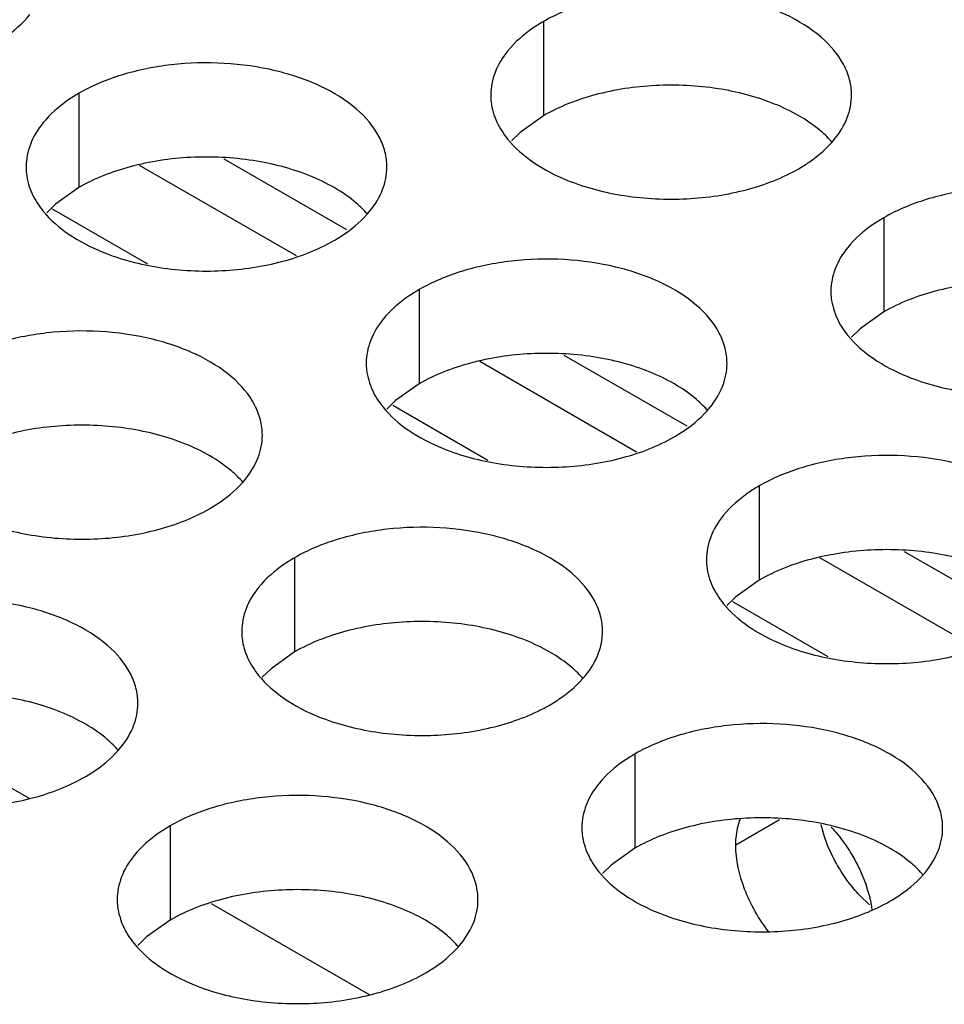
# Model space of a CAD drawing. Header units: inches. Extents: x 0 to 34, y 0 to 22.
# Tile 116 of 155: x 18.436 to 18.564, y 19.203 to 19.339. Entities that reach past the tile are written whole.
import ezdxf

# ---------------------------------------------------------------- set-up
doc = ezdxf.new("R2010")
doc.units = ezdxf.units.IN
doc.header["$LTSCALE"] = 1.87
doc.header["$MEASUREMENT"] = 0
doc.layers.get('0').update_dxf_attribs({"linetype": 'CONTINUOUS'})
doc.layers.add('02___PRT_ALL_AXES', color=7, linetype='CONTINUOUS')
doc.layers.add('0_COMPONENTS', color=7, linetype='CONTINUOUS')

msp = doc.modelspace()

# ---------------------------------------------------------------- linework, layer by layer
at = {"color": 3, "linetype": 'CONTINUOUS'}
for p, q in [((18.4741100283, 19.3064208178), (18.4523937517, 19.3189595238)), ((18.5212504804, 19.2792025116), (18.4995342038, 19.2917412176)), ((18.5683909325, 19.2519842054), (18.5466746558, 19.2645229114))]:
    msp.add_line(p, q, dxfattribs=at)
at = {"color": 7, "linetype": 'CONTINUOUS'}
for p, q in [((18.4535212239, 19.3052437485), (18.4403193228, 19.3128663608)), ((18.500661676, 19.2780254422), (18.4874597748, 19.2856480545)), ((18.5478021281, 19.250807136), (18.5346002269, 19.2584297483)), ((18.4151785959, 19.2438293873), (18.4370615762, 19.2311944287)), ((18.462319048, 19.216611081), (18.4842020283, 19.2039761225))]:
    msp.add_line(p, q, dxfattribs=at)
at = {"layer": '02___PRT_ALL_AXES', "color": 7, "linetype": 'CONTINUOUS'}
for p, q in [((18.5083718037, 19.3389083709), (18.5083718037, 19.3258448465)), ((18.4439767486, 19.3289457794), (18.4439767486, 19.315882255)), ((18.5083718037, 19.3258448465), (18.5051176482, 19.323528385)), ((18.5051176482, 19.323528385), (18.5039063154, 19.3223377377)), ((18.4439767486, 19.315882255), (18.4407225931, 19.3135657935)), ((18.4407225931, 19.3135657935), (18.4395112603, 19.3123751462)), ((18.5555122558, 19.3116900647), (18.5555122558, 19.2986265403)), ((18.4911172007, 19.3017274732), (18.4911172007, 19.2886639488)), ((18.5555122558, 19.2986265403), (18.5522581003, 19.2963100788)), ((18.5522581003, 19.2963100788), (18.5510467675, 19.2951194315)), ((18.4911172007, 19.2886639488), (18.4878630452, 19.2863474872)), ((18.4878630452, 19.2863474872), (18.4866517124, 19.28515684)), ((18.5382576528, 19.274509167), (18.5382576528, 19.2614456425)), ((18.4738625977, 19.2645465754), (18.4738625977, 19.251483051)), ((18.5382576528, 19.2614456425), (18.5350034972, 19.259129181)), ((18.5350034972, 19.259129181), (18.5337921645, 19.2579385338)), ((18.4738625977, 19.251483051), (18.4706084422, 19.2491665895)), ((18.4706084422, 19.2491665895), (18.4693971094, 19.2479759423)), ((18.5210030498, 19.2373282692), (18.5210030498, 19.2242647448)), ((18.5410602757, 19.2282073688), (18.5350133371, 19.2247159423)), ((18.4566079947, 19.2273656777), (18.4566079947, 19.2143021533)), ((18.5210030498, 19.2242647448), (18.5177488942, 19.2219482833)), ((18.5177488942, 19.2219482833), (18.5165375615, 19.220757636)), ((18.4566079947, 19.2143021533), (18.4533538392, 19.2119856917)), ((18.4533538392, 19.2119856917), (18.4521425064, 19.2107950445))]:
    msp.add_line(p, q, dxfattribs=at)
at = {"layer": '02___PRT_ALL_AXES', "color": 3, "linetype": 'CONTINUOUS'}
msp.add_line((18.553547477, 19.216420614), (18.5521987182, 19.2177114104), dxfattribs=at)
msp.add_arc((18.5654866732, 19.2321015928), 0.019231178, 193.6945448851, 196.5380706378, dxfattribs=at)
for points, knots in [([(18.5510485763, 19.3286918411), (18.5510488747, 19.3294037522), (18.5508604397, 19.3308630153), (18.5497095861, 19.3337739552), (18.5467855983, 19.337135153), (18.541765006, 19.3401845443), (18.5354973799, 19.3422843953), (18.5284705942, 19.3432702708), (18.5212446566, 19.3430735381), (18.5144142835, 19.3417052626), (18.5102223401, 19.3399768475), (18.5083718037, 19.3389083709)], [0, 0, 0, 0, 0.0428834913, 0.0875237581, 0.1869142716, 0.3042190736, 0.4379395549, 0.5823561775, 0.7295584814, 0.8712822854, 1, 1, 1, 1]), ([(18.4321916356, 19.335750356), (18.4326927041, 19.3360396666), (18.4345184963, 19.3371873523), (18.4361786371, 19.3386287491), (18.4371716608, 19.3398568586)], [0, 0, 0, 0, 0.2681225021, 1, 1, 1, 1]), ([(18.5083718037, 19.3389083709), (18.5078707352, 19.3386190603), (18.506044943, 19.3374713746), (18.5043848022, 19.3360299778), (18.5033917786, 19.3348018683)], [0, 0, 0, 0, 0.2681225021, 1, 1, 1, 1]), ([(18.5033917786, 19.3348018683), (18.5026690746, 19.3339080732), (18.5014936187, 19.3319919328), (18.5010508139, 19.3297692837), (18.5010503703, 19.3287111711)], [0, 0, 0, 0, 0.520681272, 1, 1, 1, 1]), ([(18.4866535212, 19.3187292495), (18.4866538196, 19.3194411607), (18.4864653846, 19.3209004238), (18.485314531, 19.3238113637), (18.4823905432, 19.3271725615), (18.4773699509, 19.3302219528), (18.4711023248, 19.3323218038), (18.4640755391, 19.3333076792), (18.4568496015, 19.3331109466), (18.4500192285, 19.331742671), (18.445827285, 19.3300142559), (18.4439767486, 19.3289457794)], [0, 0, 0, 0, 0.0428834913, 0.0875237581, 0.1869142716, 0.3042190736, 0.4379395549, 0.5823561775, 0.7295584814, 0.8712822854, 1, 1, 1, 1]), ([(18.4439767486, 19.3289457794), (18.4434756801, 19.3286564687), (18.4416498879, 19.3275087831), (18.4399897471, 19.3260673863), (18.4389967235, 19.3248392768)], [0, 0, 0, 0, 0.2681225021, 1, 1, 1, 1]), ([(18.5010503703, 19.3287111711), (18.5010502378, 19.3283951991), (18.5011219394, 19.3271093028), (18.5014930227, 19.3258456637), (18.5019013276, 19.3249655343)], [0, 0, 0, 0, 0.2456633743, 1, 1, 1, 1]), ([(18.5487071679, 19.3226011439), (18.5494298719, 19.323494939), (18.5506053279, 19.3254110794), (18.5510481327, 19.3276337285), (18.5510485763, 19.3286918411)], [0, 0, 0, 0, 0.520681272, 1, 1, 1, 1]), ([(18.4389967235, 19.3248392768), (18.4382740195, 19.3239454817), (18.4370985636, 19.3220293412), (18.4366557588, 19.3198066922), (18.4366553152, 19.3187485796)], [0, 0, 0, 0, 0.520681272, 1, 1, 1, 1]), ([(18.5019013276, 19.3249655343), (18.502293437, 19.3241203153), (18.5036727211, 19.3219890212), (18.5069837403, 19.3191149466), (18.5100278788, 19.3175574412), (18.5117100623, 19.316877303)], [0, 0, 0, 0, 0.2155021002, 0.5803308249, 1, 1, 1, 1]), ([(18.5437271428, 19.3184946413), (18.5442282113, 19.3187839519), (18.5460540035, 19.3199316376), (18.5477141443, 19.3213730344), (18.5487071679, 19.3226011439)], [0, 0, 0, 0, 0.2681225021, 1, 1, 1, 1]), ([(18.4366553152, 19.3187485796), (18.4366551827, 19.3184326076), (18.4367268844, 19.3171467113), (18.4370979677, 19.3158830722), (18.4375062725, 19.3150029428)], [0, 0, 0, 0, 0.2456633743, 1, 1, 1, 1]), ([(18.4843121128, 19.3126385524), (18.4850348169, 19.3135323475), (18.4862102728, 19.3154484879), (18.4866530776, 19.317671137), (18.4866535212, 19.3187292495)], [0, 0, 0, 0, 0.520681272, 1, 1, 1, 1]), ([(18.5117100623, 19.316877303), (18.5142283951, 19.3158590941), (18.5197109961, 19.3144479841), (18.5281839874, 19.3140389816), (18.5364179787, 19.3152580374), (18.5415126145, 19.3172160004), (18.5437271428, 19.3184946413)], [0, 0, 0, 0, 0.2471885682, 0.5098846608, 0.7673009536, 1, 1, 1, 1]), ([(18.4375062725, 19.3150029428), (18.4378983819, 19.3141577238), (18.439277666, 19.3120264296), (18.4425886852, 19.309152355), (18.4456328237, 19.3075948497), (18.4473150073, 19.3069147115)], [0, 0, 0, 0, 0.2155021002, 0.5803308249, 1, 1, 1, 1]), ([(18.5981890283, 19.3014735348), (18.5981893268, 19.302185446), (18.5980008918, 19.3036447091), (18.5968500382, 19.306555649), (18.5939260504, 19.3099168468), (18.5889054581, 19.3129662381), (18.5826378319, 19.3150660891), (18.5756110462, 19.3160519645), (18.5683851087, 19.3158552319), (18.5615547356, 19.3144869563), (18.5573627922, 19.3127585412), (18.5555122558, 19.3116900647)], [0, 0, 0, 0, 0.0428834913, 0.0875237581, 0.1869142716, 0.3042190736, 0.4379395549, 0.5823561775, 0.7295584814, 0.8712822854, 1, 1, 1, 1]), ([(18.4793320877, 19.3085320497), (18.4798331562, 19.3088213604), (18.4816589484, 19.3099690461), (18.4833190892, 19.3114104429), (18.4843121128, 19.3126385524)], [0, 0, 0, 0, 0.2681225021, 1, 1, 1, 1]), ([(18.5555122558, 19.3116900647), (18.5550111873, 19.311400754), (18.5531853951, 19.3102530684), (18.5515252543, 19.3088116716), (18.5505322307, 19.3075835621)], [0, 0, 0, 0, 0.2681225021, 1, 1, 1, 1]), ([(18.4473150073, 19.3069147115), (18.44983334, 19.3058965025), (18.455315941, 19.3044853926), (18.4637889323, 19.3040763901), (18.4720229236, 19.3052954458), (18.4771175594, 19.3072534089), (18.4793320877, 19.3085320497)], [0, 0, 0, 0, 0.2471885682, 0.5098846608, 0.7673009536, 1, 1, 1, 1]), ([(18.5505322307, 19.3075835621), (18.5498095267, 19.306689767), (18.5486340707, 19.3047736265), (18.5481912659, 19.3025509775), (18.5481908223, 19.3014928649)], [0, 0, 0, 0, 0.520681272, 1, 1, 1, 1]), ([(18.5337939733, 19.2915109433), (18.5337942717, 19.2922228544), (18.5336058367, 19.2936821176), (18.5324549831, 19.2965930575), (18.5295309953, 19.2999542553), (18.524510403, 19.3030036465), (18.5182427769, 19.3051034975), (18.5112159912, 19.306089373), (18.5039900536, 19.3058926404), (18.4971596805, 19.3045243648), (18.4929677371, 19.3027959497), (18.4911172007, 19.3017274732)], [0, 0, 0, 0, 0.0428834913, 0.0875237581, 0.1869142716, 0.3042190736, 0.4379395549, 0.5823561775, 0.7295584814, 0.8712822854, 1, 1, 1, 1]), ([(18.4911172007, 19.3017274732), (18.4906161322, 19.3014381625), (18.48879034, 19.3002904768), (18.4871301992, 19.2988490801), (18.4861371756, 19.2976209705)], [0, 0, 0, 0, 0.2681225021, 1, 1, 1, 1]), ([(18.5481908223, 19.3014928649), (18.5481906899, 19.3011768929), (18.5482623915, 19.2998909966), (18.5486334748, 19.2986273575), (18.5490417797, 19.2977472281)], [0, 0, 0, 0, 0.2456633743, 1, 1, 1, 1]), ([(18.4861371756, 19.2976209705), (18.4854144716, 19.2967271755), (18.4842390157, 19.294811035), (18.4837962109, 19.292588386), (18.4837957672, 19.2915302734)], [0, 0, 0, 0, 0.520681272, 1, 1, 1, 1]), ([(18.5490417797, 19.2977472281), (18.5494338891, 19.2969020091), (18.5508131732, 19.2947707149), (18.5541241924, 19.2918966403), (18.5571683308, 19.290339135), (18.5588505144, 19.2896589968)], [0, 0, 0, 0, 0.2155021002, 0.5803308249, 1, 1, 1, 1]), ([(18.4693989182, 19.2815483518), (18.4693992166, 19.2822602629), (18.4692107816, 19.2837195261), (18.468059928, 19.286630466), (18.4651359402, 19.2899916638), (18.4601153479, 19.293041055), (18.4538477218, 19.295140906), (18.4468209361, 19.2961267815), (18.4395949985, 19.2959300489), (18.4327646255, 19.2945617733), (18.428572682, 19.2928333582), (18.4267221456, 19.2917648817)], [0, 0, 0, 0, 0.0428834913, 0.0875237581, 0.1869142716, 0.3042190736, 0.4379395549, 0.5823561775, 0.7295584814, 0.8712822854, 1, 1, 1, 1]), ([(18.4837957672, 19.2915302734), (18.4837956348, 19.2912143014), (18.4838673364, 19.289928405), (18.4842384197, 19.288664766), (18.4846467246, 19.2877846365)], [0, 0, 0, 0, 0.2456633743, 1, 1, 1, 1]), ([(18.5314525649, 19.2854202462), (18.5321752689, 19.2863140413), (18.5333507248, 19.2882301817), (18.5337935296, 19.2904528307), (18.5337939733, 19.2915109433)], [0, 0, 0, 0, 0.520681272, 1, 1, 1, 1]), ([(18.5588505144, 19.2896589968), (18.5613688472, 19.2886407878), (18.5668514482, 19.2872296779), (18.5753244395, 19.2868206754), (18.5835584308, 19.2880397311), (18.5886530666, 19.2899976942), (18.5908675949, 19.291276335)], [0, 0, 0, 0, 0.2471885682, 0.5098846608, 0.7673009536, 1, 1, 1, 1]), ([(18.4846467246, 19.2877846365), (18.485038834, 19.2869394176), (18.4864181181, 19.2848081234), (18.4897291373, 19.2819340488), (18.4927732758, 19.2803765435), (18.4944554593, 19.2796964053)], [0, 0, 0, 0, 0.2155021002, 0.5803308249, 1, 1, 1, 1]), ([(18.5264725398, 19.2813137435), (18.5269736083, 19.2816030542), (18.5287994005, 19.2827507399), (18.5304595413, 19.2841921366), (18.5314525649, 19.2854202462)], [0, 0, 0, 0, 0.2681225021, 1, 1, 1, 1]), ([(18.4670575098, 19.2754576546), (18.4677802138, 19.2763514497), (18.4689556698, 19.2782675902), (18.4693984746, 19.2804902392), (18.4693989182, 19.2815483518)], [0, 0, 0, 0, 0.520681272, 1, 1, 1, 1]), ([(18.4944554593, 19.2796964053), (18.4969737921, 19.2786781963), (18.5024563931, 19.2772670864), (18.5109293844, 19.2768580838), (18.5191633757, 19.2780771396), (18.5242580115, 19.2800351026), (18.5264725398, 19.2813137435)], [0, 0, 0, 0, 0.2471885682, 0.5098846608, 0.7673009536, 1, 1, 1, 1]), ([(18.5809344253, 19.2642926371), (18.5809347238, 19.2650045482), (18.5807462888, 19.2664638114), (18.5795954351, 19.2693747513), (18.5766714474, 19.2727359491), (18.5716508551, 19.2757853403), (18.5653832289, 19.2778851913), (18.5583564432, 19.2788710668), (18.5511305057, 19.2786743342), (18.5443001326, 19.2773060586), (18.5401081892, 19.2755776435), (18.5382576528, 19.274509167)], [0, 0, 0, 0, 0.0428834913, 0.0875237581, 0.1869142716, 0.3042190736, 0.4379395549, 0.5823561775, 0.7295584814, 0.8712822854, 1, 1, 1, 1]), ([(18.4620774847, 19.271351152), (18.4625785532, 19.2716404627), (18.4644043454, 19.2727881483), (18.4660644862, 19.2742295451), (18.4670575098, 19.2754576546)], [0, 0, 0, 0, 0.2681225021, 1, 1, 1, 1]), ([(18.5382576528, 19.274509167), (18.5377565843, 19.2742198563), (18.5359307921, 19.2730721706), (18.5342706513, 19.2716307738), (18.5332776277, 19.2704026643)], [0, 0, 0, 0, 0.2681225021, 1, 1, 1, 1]), ([(18.4300604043, 19.2697338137), (18.432578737, 19.2687156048), (18.438061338, 19.2673044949), (18.4465343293, 19.2668954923), (18.4547683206, 19.2681145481), (18.4598629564, 19.2700725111), (18.4620774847, 19.271351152)], [0, 0, 0, 0, 0.2471885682, 0.5098846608, 0.7673009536, 1, 1, 1, 1]), ([(18.5332776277, 19.2704026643), (18.5325549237, 19.2695088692), (18.5313794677, 19.2675927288), (18.5309366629, 19.2653700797), (18.5309362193, 19.2643119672)], [0, 0, 0, 0, 0.520681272, 1, 1, 1, 1]), ([(18.5165393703, 19.2543300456), (18.5165396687, 19.2550419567), (18.5163512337, 19.2565012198), (18.5152003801, 19.2594121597), (18.5122763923, 19.2627733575), (18.5072558, 19.2658227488), (18.5009881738, 19.2679225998), (18.4939613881, 19.2689084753), (18.4867354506, 19.2687117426), (18.4799050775, 19.2673434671), (18.4757131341, 19.265615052), (18.4738625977, 19.2645465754)], [0, 0, 0, 0, 0.0428834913, 0.0875237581, 0.1869142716, 0.3042190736, 0.4379395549, 0.5823561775, 0.7295584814, 0.8712822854, 1, 1, 1, 1]), ([(18.4738625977, 19.2645465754), (18.4733615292, 19.2642572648), (18.471535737, 19.2631095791), (18.4698755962, 19.2616681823), (18.4688825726, 19.2604400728)], [0, 0, 0, 0, 0.2681225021, 1, 1, 1, 1]), ([(18.5309362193, 19.2643119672), (18.5309360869, 19.2639959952), (18.5310077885, 19.2627100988), (18.5313788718, 19.2614464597), (18.5317871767, 19.2605663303)], [0, 0, 0, 0, 0.2456633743, 1, 1, 1, 1]), ([(18.4688825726, 19.2604400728), (18.4681598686, 19.2595462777), (18.4669844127, 19.2576301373), (18.4665416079, 19.2554074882), (18.4665411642, 19.2543493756)], [0, 0, 0, 0, 0.520681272, 1, 1, 1, 1]), ([(18.5317871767, 19.2605663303), (18.532179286, 19.2597211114), (18.5335585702, 19.2575898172), (18.5368695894, 19.2547157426), (18.5399137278, 19.2531582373), (18.5415959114, 19.252478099)], [0, 0, 0, 0, 0.2155021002, 0.5803308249, 1, 1, 1, 1]), ([(18.4521443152, 19.244367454), (18.4521446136, 19.2450793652), (18.4519561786, 19.2465386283), (18.450805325, 19.2494495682), (18.4478813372, 19.252810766), (18.4428607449, 19.2558601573), (18.4365931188, 19.2579600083), (18.4295663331, 19.2589458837), (18.4223403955, 19.2587491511), (18.4155100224, 19.2573808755), (18.411318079, 19.2556524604), (18.4094675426, 19.2545839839)], [0, 0, 0, 0, 0.0428834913, 0.0875237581, 0.1869142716, 0.3042190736, 0.4379395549, 0.5823561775, 0.7295584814, 0.8712822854, 1, 1, 1, 1]), ([(18.4665411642, 19.2543493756), (18.4665410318, 19.2540334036), (18.4666127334, 19.2527475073), (18.4669838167, 19.2514838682), (18.4673921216, 19.2506037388)], [0, 0, 0, 0, 0.2456633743, 1, 1, 1, 1]), ([(18.5141979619, 19.2482393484), (18.5149206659, 19.2491331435), (18.5160961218, 19.2510492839), (18.5165389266, 19.253271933), (18.5165393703, 19.2543300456)], [0, 0, 0, 0, 0.520681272, 1, 1, 1, 1]), ([(18.5415959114, 19.252478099), (18.5441142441, 19.2514598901), (18.5495968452, 19.2500487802), (18.5580698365, 19.2496397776), (18.5663038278, 19.2508588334), (18.5713984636, 19.2528167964), (18.5736129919, 19.2540954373)], [0, 0, 0, 0, 0.2471885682, 0.5098846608, 0.7673009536, 1, 1, 1, 1]), ([(18.4673921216, 19.2506037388), (18.467784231, 19.2497585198), (18.4691635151, 19.2476272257), (18.4724745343, 19.2447531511), (18.4755186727, 19.2431956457), (18.4772008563, 19.2425155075)], [0, 0, 0, 0, 0.2155021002, 0.5803308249, 1, 1, 1, 1]), ([(18.5092179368, 19.2441328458), (18.5097190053, 19.2444221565), (18.5115447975, 19.2455698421), (18.5132049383, 19.2470112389), (18.5141979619, 19.2482393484)], [0, 0, 0, 0, 0.2681225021, 1, 1, 1, 1]), ([(18.4498029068, 19.2382767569), (18.4505256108, 19.239170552), (18.4517010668, 19.2410866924), (18.4521438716, 19.2433093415), (18.4521443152, 19.244367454)], [0, 0, 0, 0, 0.520681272, 1, 1, 1, 1]), ([(18.4772008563, 19.2425155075), (18.4797191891, 19.2414972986), (18.4852017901, 19.2400861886), (18.4936747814, 19.2396771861), (18.5019087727, 19.2408962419), (18.5070034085, 19.2428542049), (18.5092179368, 19.2441328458)], [0, 0, 0, 0, 0.2471885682, 0.5098846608, 0.7673009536, 1, 1, 1, 1]), ([(18.5636798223, 19.2271117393), (18.5636801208, 19.2278236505), (18.5634916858, 19.2292829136), (18.5623408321, 19.2321938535), (18.5594168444, 19.2355550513), (18.5543962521, 19.2386044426), (18.5481286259, 19.2407042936), (18.5411018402, 19.241690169), (18.5338759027, 19.2414934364), (18.5270455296, 19.2401251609), (18.5228535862, 19.2383967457), (18.5210030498, 19.2373282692)], [0, 0, 0, 0, 0.0428834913, 0.0875237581, 0.1869142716, 0.3042190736, 0.4379395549, 0.5823561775, 0.7295584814, 0.8712822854, 1, 1, 1, 1]), ([(18.4448228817, 19.2341702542), (18.4453239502, 19.2344595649), (18.4471497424, 19.2356072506), (18.4488098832, 19.2370486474), (18.4498029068, 19.2382767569)], [0, 0, 0, 0, 0.2681225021, 1, 1, 1, 1]), ([(18.5210030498, 19.2373282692), (18.5205019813, 19.2370389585), (18.5186761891, 19.2358912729), (18.5170160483, 19.2344498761), (18.5160230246, 19.2332217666)], [0, 0, 0, 0, 0.2681225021, 1, 1, 1, 1]), ([(18.4128058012, 19.232552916), (18.415324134, 19.231534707), (18.420806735, 19.2301235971), (18.4292797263, 19.2297145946), (18.4375137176, 19.2309336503), (18.4426083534, 19.2328916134), (18.4448228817, 19.2341702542)], [0, 0, 0, 0, 0.2471885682, 0.5098846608, 0.7673009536, 1, 1, 1, 1]), ([(18.5160230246, 19.2332217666), (18.5153003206, 19.2323279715), (18.5141248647, 19.230411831), (18.5136820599, 19.228189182), (18.5136816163, 19.2271310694)], [0, 0, 0, 0, 0.520681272, 1, 1, 1, 1]), ([(18.4992847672, 19.2171491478), (18.4992850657, 19.2178610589), (18.4990966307, 19.2193203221), (18.4979457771, 19.222231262), (18.4950217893, 19.2255924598), (18.490001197, 19.228641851), (18.4837335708, 19.2307417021), (18.4767067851, 19.2317275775), (18.4694808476, 19.2315308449), (18.4626504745, 19.2301625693), (18.4584585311, 19.2284341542), (18.4566079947, 19.2273656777)], [0, 0, 0, 0, 0.0428834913, 0.0875237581, 0.1869142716, 0.3042190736, 0.4379395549, 0.5823561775, 0.7295584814, 0.8712822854, 1, 1, 1, 1]), ([(18.4566079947, 19.2273656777), (18.4561069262, 19.227076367), (18.454281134, 19.2259286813), (18.4526209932, 19.2244872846), (18.4516279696, 19.2232591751)], [0, 0, 0, 0, 0.2681225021, 1, 1, 1, 1]), ([(18.5136816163, 19.2271310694), (18.5136814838, 19.2268150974), (18.5137531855, 19.2255292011), (18.5141242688, 19.224265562), (18.5145325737, 19.2233854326)], [0, 0, 0, 0, 0.2456633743, 1, 1, 1, 1]), ([(18.5491129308, 19.2218738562), (18.5488931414, 19.2222543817), (18.5480714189, 19.2237761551), (18.5474180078, 19.2253907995), (18.5470510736, 19.2266273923)], [0, 0, 0, 0, 0.2541104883, 1, 1, 1, 1]), ([(18.561338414, 19.2210210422), (18.562061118, 19.2219148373), (18.5632365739, 19.2238309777), (18.5636793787, 19.2260536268), (18.5636798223, 19.2271117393)], [0, 0, 0, 0, 0.520681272, 1, 1, 1, 1]), ([(18.4516279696, 19.2232591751), (18.4509052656, 19.22236538), (18.4497298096, 19.2204492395), (18.4492870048, 19.2182265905), (18.4492865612, 19.2171684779)], [0, 0, 0, 0, 0.520681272, 1, 1, 1, 1]), ([(18.5145325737, 19.2233854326), (18.514924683, 19.2225402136), (18.5163039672, 19.2204089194), (18.5196149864, 19.2175348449), (18.5226591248, 19.2159773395), (18.5243413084, 19.2152972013)], [0, 0, 0, 0, 0.2155021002, 0.5803308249, 1, 1, 1, 1]), ([(18.5521987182, 19.2177114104), (18.5519077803, 19.2180185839), (18.5507592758, 19.219312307), (18.5497662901, 19.2207426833), (18.5491129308, 19.2218738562)], [0, 0, 0, 0, 0.2446439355, 1, 1, 1, 1]), ([(18.5563583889, 19.2169145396), (18.5568594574, 19.2172038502), (18.5586852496, 19.2183515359), (18.5603453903, 19.2197929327), (18.561338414, 19.2210210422)], [0, 0, 0, 0, 0.2681225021, 1, 1, 1, 1]), ([(18.4492865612, 19.2171684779), (18.4492864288, 19.2168525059), (18.4493581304, 19.2155666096), (18.4497292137, 19.2143029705), (18.4501375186, 19.213422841)], [0, 0, 0, 0, 0.2456633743, 1, 1, 1, 1]), ([(18.4969433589, 19.2110584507), (18.4976660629, 19.2119522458), (18.4988415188, 19.2138683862), (18.4992843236, 19.2160910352), (18.4992847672, 19.2171491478)], [0, 0, 0, 0, 0.520681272, 1, 1, 1, 1]), ([(18.5243413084, 19.2152972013), (18.5268596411, 19.2142789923), (18.5323422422, 19.2128678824), (18.5408152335, 19.2124588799), (18.5490492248, 19.2136779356), (18.5541438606, 19.2156358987), (18.5563583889, 19.2169145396)], [0, 0, 0, 0, 0.2471885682, 0.5098846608, 0.7673009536, 1, 1, 1, 1]), ([(18.4501375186, 19.213422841), (18.450529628, 19.2125776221), (18.4519089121, 19.2104463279), (18.4552199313, 19.2075722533), (18.4582640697, 19.206014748), (18.4599462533, 19.2053346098)], [0, 0, 0, 0, 0.2155021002, 0.5803308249, 1, 1, 1, 1]), ([(18.4919633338, 19.206951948), (18.4924644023, 19.2072412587), (18.4942901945, 19.2083889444), (18.4959503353, 19.2098303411), (18.4969433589, 19.2110584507)], [0, 0, 0, 0, 0.2681225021, 1, 1, 1, 1]), ([(18.4599462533, 19.2053346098), (18.4624645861, 19.2043164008), (18.4679471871, 19.2029052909), (18.4764201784, 19.2024962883), (18.4846541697, 19.2037153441), (18.4897488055, 19.2056733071), (18.4919633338, 19.206951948)], [0, 0, 0, 0, 0.2471885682, 0.5098846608, 0.7673009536, 1, 1, 1, 1])]:
    msp.add_open_spline(points, degree=3, knots=knots, dxfattribs=at)
at = {"layer": '02___PRT_ALL_AXES', "color": 7, "linetype": 'CONTINUOUS'}
for points, knots in [([(18.5403888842, 19.3274621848), (18.5378705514, 19.3284803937), (18.5323879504, 19.3298915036), (18.5239149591, 19.3303005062), (18.5156809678, 19.3290814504), (18.510586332, 19.3271234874), (18.5083718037, 19.3258448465)], [0, 0, 0, 0, 0.2471885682, 0.5098846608, 0.7673009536, 1, 1, 1, 1]), ([(18.548364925, 19.3221442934), (18.5478864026, 19.3226916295), (18.5455816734, 19.3249444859), (18.5426931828, 19.3265305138), (18.5403888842, 19.3274621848)], [0, 0, 0, 0, 0.2263074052, 1, 1, 1, 1]), ([(18.4759938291, 19.3174995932), (18.4734754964, 19.3185178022), (18.4679928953, 19.3199289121), (18.459519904, 19.3203379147), (18.4512859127, 19.3191188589), (18.4461912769, 19.3171608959), (18.4439767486, 19.315882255)], [0, 0, 0, 0, 0.2471885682, 0.5098846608, 0.7673009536, 1, 1, 1, 1]), ([(18.4839698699, 19.3121817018), (18.4834913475, 19.312729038), (18.4811866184, 19.3149818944), (18.4782981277, 19.3165679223), (18.4759938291, 19.3174995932)], [0, 0, 0, 0, 0.2263074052, 1, 1, 1, 1]), ([(18.5875293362, 19.3002438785), (18.5850110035, 19.3012620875), (18.5795284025, 19.3026731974), (18.5710554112, 19.3030822), (18.5628214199, 19.3018631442), (18.5577267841, 19.2999051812), (18.5555122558, 19.2986265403)], [0, 0, 0, 0, 0.2471885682, 0.5098846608, 0.7673009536, 1, 1, 1, 1]), ([(18.5231342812, 19.290281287), (18.5206159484, 19.291299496), (18.5151333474, 19.2927106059), (18.5066603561, 19.2931196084), (18.4984263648, 19.2919005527), (18.493331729, 19.2899425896), (18.4911172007, 19.2886639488)], [0, 0, 0, 0, 0.2471885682, 0.5098846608, 0.7673009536, 1, 1, 1, 1]), ([(18.531110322, 19.2849633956), (18.5306317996, 19.2855107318), (18.5283270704, 19.2877635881), (18.5254385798, 19.289349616), (18.5231342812, 19.290281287)], [0, 0, 0, 0, 0.2263074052, 1, 1, 1, 1]), ([(18.4587392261, 19.2803186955), (18.4562208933, 19.2813369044), (18.4507382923, 19.2827480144), (18.442265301, 19.2831570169), (18.4340313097, 19.2819379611), (18.4289366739, 19.2799799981), (18.4267221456, 19.2787013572)], [0, 0, 0, 0, 0.2471885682, 0.5098846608, 0.7673009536, 1, 1, 1, 1]), ([(18.4667152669, 19.2750008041), (18.4662367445, 19.2755481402), (18.4639320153, 19.2778009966), (18.4610435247, 19.2793870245), (18.4587392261, 19.2803186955)], [0, 0, 0, 0, 0.2263074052, 1, 1, 1, 1]), ([(18.5702747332, 19.2630629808), (18.5677564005, 19.2640811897), (18.5622737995, 19.2654922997), (18.5538008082, 19.2659013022), (18.5455668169, 19.2646822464), (18.5404721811, 19.2627242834), (18.5382576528, 19.2614456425)], [0, 0, 0, 0, 0.2471885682, 0.5098846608, 0.7673009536, 1, 1, 1, 1]), ([(18.5058796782, 19.2531003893), (18.5033613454, 19.2541185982), (18.4978787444, 19.2555297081), (18.4894057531, 19.2559387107), (18.4811717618, 19.2547196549), (18.476077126, 19.2527616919), (18.4738625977, 19.251483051)], [0, 0, 0, 0, 0.2471885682, 0.5098846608, 0.7673009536, 1, 1, 1, 1]), ([(18.513855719, 19.2477824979), (18.5133771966, 19.248329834), (18.5110724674, 19.2505826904), (18.5081839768, 19.2521687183), (18.5058796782, 19.2531003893)], [0, 0, 0, 0, 0.2263074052, 1, 1, 1, 1]), ([(18.4414846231, 19.2431377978), (18.4389662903, 19.2441560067), (18.4334836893, 19.2455671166), (18.425010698, 19.2459761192), (18.4167767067, 19.2447570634), (18.4116820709, 19.2427991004), (18.4094675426, 19.2415204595)], [0, 0, 0, 0, 0.2471885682, 0.5098846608, 0.7673009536, 1, 1, 1, 1]), ([(18.4494606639, 19.2378199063), (18.4489821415, 19.2383672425), (18.4466774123, 19.2406200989), (18.4437889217, 19.2422061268), (18.4414846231, 19.2431377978)], [0, 0, 0, 0, 0.2263074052, 1, 1, 1, 1]), ([(18.5530201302, 19.2258820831), (18.5505017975, 19.226900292), (18.5450191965, 19.2283114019), (18.5365462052, 19.2287204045), (18.5283122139, 19.2275013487), (18.5232175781, 19.2255433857), (18.5210030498, 19.2242647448)], [0, 0, 0, 0, 0.2471885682, 0.5098846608, 0.7673009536, 1, 1, 1, 1]), ([(18.5350133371, 19.2247159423), (18.5350133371, 19.2250483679), (18.5350629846, 19.2262803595), (18.535320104, 19.2275154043), (18.5356700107, 19.2283463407)], [0, 0, 0, 0, 0.2693821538, 1, 1, 1, 1]), ([(18.5482454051, 19.2271835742), (18.5485282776, 19.2268813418), (18.5496445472, 19.2256113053), (18.5506122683, 19.224211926), (18.5512506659, 19.2231066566)], [0, 0, 0, 0, 0.2448951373, 1, 1, 1, 1]), ([(18.560996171, 19.2205641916), (18.5605176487, 19.2211115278), (18.5582129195, 19.2233643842), (18.5553244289, 19.2249504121), (18.5530201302, 19.2258820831)], [0, 0, 0, 0, 0.2263074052, 1, 1, 1, 1]), ([(18.5395926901, 19.2126821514), (18.5381918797, 19.2144728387), (18.5360174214, 19.2183036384), (18.5350133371, 19.2226434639), (18.5350133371, 19.2247159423)], [0, 0, 0, 0, 0.5231279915, 1, 1, 1, 1]), ([(18.5512506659, 19.2231066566), (18.5515892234, 19.2225205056), (18.5527912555, 19.2202108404), (18.553608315, 19.2176847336), (18.5538831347, 19.2157769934)], [0, 0, 0, 0, 0.2599130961, 1, 1, 1, 1]), ([(18.4886250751, 19.2159194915), (18.4861067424, 19.2169377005), (18.4806241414, 19.2183488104), (18.4721511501, 19.2187578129), (18.4639171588, 19.2175387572), (18.458822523, 19.2155807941), (18.4566079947, 19.2143021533)], [0, 0, 0, 0, 0.2471885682, 0.5098846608, 0.7673009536, 1, 1, 1, 1]), ([(18.496601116, 19.2106016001), (18.4961225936, 19.2111489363), (18.4938178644, 19.2134017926), (18.4909293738, 19.2149878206), (18.4886250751, 19.2159194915)], [0, 0, 0, 0, 0.2263074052, 1, 1, 1, 1])]:
    msp.add_open_spline(points, degree=3, knots=knots, dxfattribs=at)
at = {"layer": '0_COMPONENTS', "color": 4, "linetype": 'CONTINUOUS'}
for p, q in [((18.4811111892, 19.3099990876), (18.4640992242, 19.319821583)), ((18.5282516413, 19.2827807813), (18.5112396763, 19.2926032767)), ((18.5753920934, 19.2555624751), (18.5583801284, 19.2653849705))]:
    msp.add_line(p, q, dxfattribs=at)

doc.saveas('drawing.dxf')
